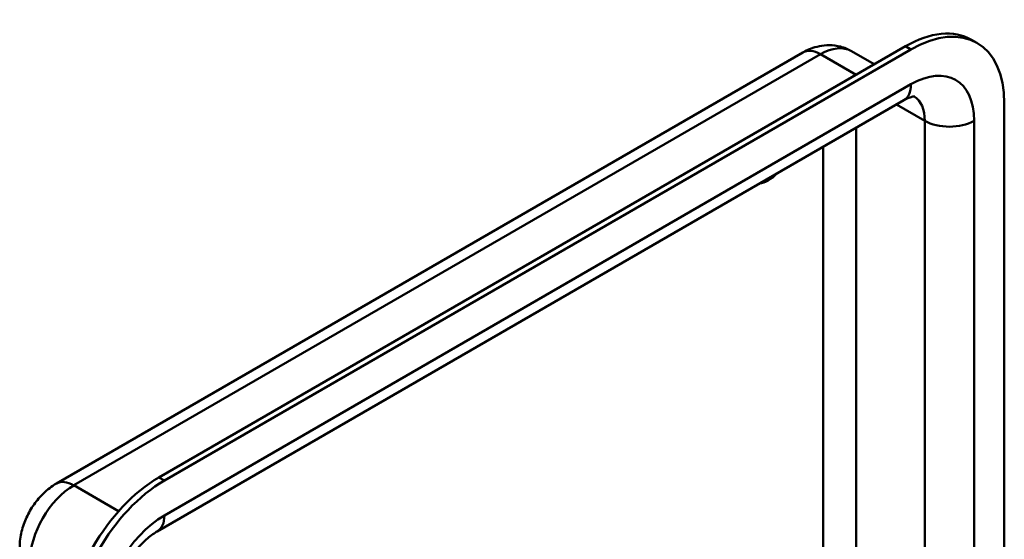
# Model space of a CAD drawing. Header units: millimetres. Extents: x 20 to 833, y 20 to 574.
# Tile 4 of 6: x 340 to 391, y 163 to 190. Entities that reach past the tile are written whole.
import ezdxf

# ---------------------------------------------------------------- set-up
doc = ezdxf.new("R2010")
doc.units = ezdxf.units.MM
doc.header["$LTSCALE"] = 2
doc.layers.add('Sichtbare Kanten(DIN)', color=7, linetype='Continuous', lineweight=50)
doc.layers.add('Sichtbare tangentiale Kanten(DIN)', color=7, linetype='Continuous', lineweight=50)

msp = doc.modelspace()

# ---------------------------------------------------------------- linework, layer by layer
at = {"layer": 'Sichtbare Kanten(DIN)'}
for p, q in [((389.156, 188.722), (388.873, 188.885)), ((341.722, 166.021), (380.189, 188.229)), ((385.473, 188.548), (347.006, 166.34)), ((385.756, 188.385), (347.289, 166.176)), ((382.689, 188.299), (383.864, 187.62)), ((346.916, 163.556), (385.383, 185.765)), ((390.564, 118.33), (390.564, 185.609))]:
    msp.add_line(p, q, dxfattribs=at)
for centre, major_axis, start_param, end_param in [((385.756, 182.833), (3.4, 5.889), 5.497787, 7.068583), ((385.473, 182.996), (3.4, 5.889), 0, 0.785398), ((378.402, 183.16), (0.93, 1.611), 3.574415, 4.279567), ((347.006, 160.788), (-3.4, -5.889), 3.926991, 5.497787), ((347.289, 160.624), (-3.4, -5.889), 3.926991, 5.497787)]:
    msp.add_ellipse(centre, major_axis=major_axis, ratio=0.57735, start_param=start_param, end_param=end_param, dxfattribs=at)
for points, knots in [([(380.189, 188.229), (380.311, 188.3), (380.442, 188.365), (380.724, 188.476), (380.875, 188.523), (381.2, 188.588), (381.375, 188.607), (381.741, 188.603), (381.934, 188.58), (382.319, 188.479), (382.511, 188.401), (382.689, 188.299)], [4.712389, 4.712389, 4.712389, 4.712389, 4.8694686, 4.8694686, 5.0265482, 5.0265482, 5.1836279, 5.1836279, 5.3407075, 5.3407075, 5.4977871, 5.4977871, 5.4977871, 5.4977871]), ([(385.383, 185.765), (385.482, 185.822), (385.574, 185.866), (385.73, 185.928), (385.796, 185.946), (385.893, 185.966), (385.925, 185.967), (385.947, 185.967), (385.95, 185.967), (385.95, 185.967)], [4.712389, 4.712389, 4.712389, 4.712389, 4.8694686, 4.8694686, 5.0265482, 5.0265482, 5.1836279, 5.1836279, 5.2579903, 5.2579903, 5.2579903, 5.2579903]), ([(339.832, 162.747), (339.832, 163.03), (339.869, 163.297), (339.993, 163.807), (340.079, 164.05), (340.294, 164.515), (340.422, 164.737), (340.717, 165.155), (340.885, 165.352), (341.265, 165.714), (341.477, 165.879), (341.722, 166.021)], [3.141593, 3.141593, 3.141593, 3.141593, 3.455752, 3.455752, 3.769911, 3.769911, 4.08407, 4.08407, 4.39823, 4.39823, 4.712389, 4.712389, 4.712389, 4.712389]), ([(344.563, 159.481), (344.563, 159.652), (344.581, 159.853), (344.665, 160.307), (344.733, 160.563), (344.925, 161.098), (345.05, 161.378), (345.349, 161.927), (345.522, 162.194), (345.892, 162.678), (346.088, 162.894), (346.469, 163.251), (346.654, 163.393), (346.854, 163.519), (346.885, 163.538), (346.916, 163.556)], [3.141593, 3.141593, 3.141593, 3.141593, 3.374304, 3.374304, 3.622285, 3.622285, 3.88278, 3.88278, 4.148781, 4.148781, 4.411918, 4.411918, 4.663938, 4.663938, 4.712389, 4.712389, 4.712389, 4.712389])]:
    msp.add_open_spline(points, degree=3, knots=knots, dxfattribs=at)
at = {"layer": 'Sichtbare tangentiale Kanten(DIN)'}
for p, q in [((385.756, 188.385), (385.473, 188.548)), ((342.622, 165.932), (381.089, 188.14)), ((381.089, 188.14), (382.927, 187.079)), ((385.756, 186.589), (347.289, 164.38)), ((385.01, 185.55), (386.463, 184.711)), ((386.463, 184.711), (386.463, 156.797)), ((389.008, 117.432), (389.008, 184.711)), ((382.927, 160.48), (382.927, 184.347)), ((381.23, 183.367), (381.23, 161.48)), ((342.622, 165.932), (344.931, 164.598)), ((347.289, 166.176), (347.006, 166.34))]:
    msp.add_line(p, q, dxfattribs=at)
for centre, major_axis, start_param, end_param in [((381.089, 186.671), (-0.9, 1.559), 5.497787, 6.283185), ((381.089, 185.527), (1.6, 2.771), 0, 0.785398), ((385.756, 182.833), (2.3, 3.984), 5.497787, 7.068583), ((384.483, 187.324), (0.9, -1.559), 0, 0.785398), ((384.483, 183.568), (1.4, 2.425), 5.497787, 6.252468), ((387.735, 185.446), (1.8, 0), 3.926991, 5.497787), ((342.622, 163.319), (1.6, 2.771), 0.785398, 2.356194), ((342.622, 164.462), (-0.9, 1.559), 5.497787, 6.283185), ((347.289, 160.624), (-2.3, -3.984), 3.926991, 5.497787), ((346.016, 165.115), (0.9, -1.559), 0, 0.785398)]:
    msp.add_ellipse(centre, major_axis=major_axis, ratio=0.57735, start_param=start_param, end_param=end_param, dxfattribs=at)

doc.saveas('drawing.dxf')
